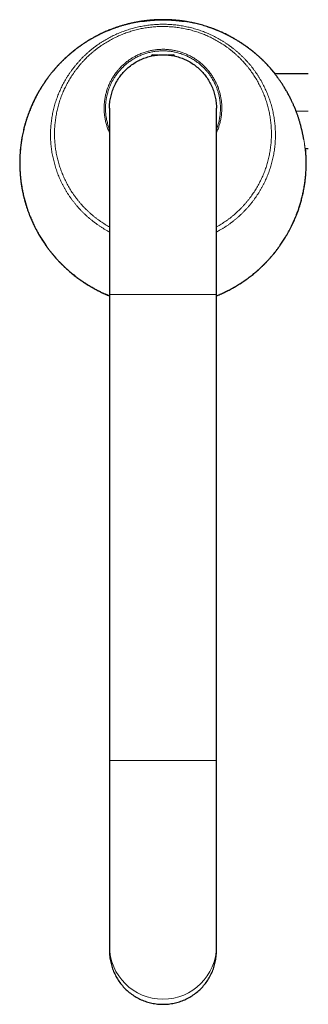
# Model space of a CAD drawing. Header units: millimetres. Extents: x 8 to 913, y 12 to 937.
# Tile 1 of 70: x 396 to 458, y 219 to 430. Entities that reach past the tile are written whole.
import ezdxf

# ---------------------------------------------------------------- set-up
doc = ezdxf.new("R2010")
doc.units = ezdxf.units.MM

msp = doc.modelspace()

# ---------------------------------------------------------------- linework, layer by layer
at = {"color": 7, "linetype": 'Continuous', "lineweight": 30}
for p, q in [((422.44, 429.89), (422.53, 429.89)), ((430.3, 429.89), (430.34, 429.89)), ((424.14, 422.59), (425.39, 422.59)), ((427.4, 422.59), (428.64, 422.59)), ((457.58, 418.55), (450.39, 418.55)), ((414.92, 411.16), (414.92, 371.16)), ((437.87, 371.16), (437.87, 411.16)), ((456.89, 402.51), (457.58, 402.51)), ((414.92, 371.16), (414.92, 271.16)), ((437.87, 271.16), (437.87, 371.16)), ((414.92, 271.16), (414.92, 231.31)), ((437.87, 231.31), (437.87, 271.16)), ((414.92, 231.31), (414.92, 230.22)), ((437.87, 230.22), (437.87, 231.31))]:
    msp.add_line(p, q, dxfattribs=at)
at = {"color": 252, "linetype": 'Continuous', "lineweight": 0}
for p, q in [((457.58, 410.53), (454.95, 410.53)), ((414.92, 371.16), (437.87, 371.16)), ((414.92, 271.16), (437.87, 271.16))]:
    msp.add_line(p, q, dxfattribs=at)
at = {"color": 252, "linetype": 'Continuous', "lineweight": 0, "flags": 128}
for points in [[(423.1, 429.96), (423.07, 429.96), (423.04, 429.96)], [(429.74, 429.96), (429.76, 429.96), (429.8, 429.96)]]:
    msp.add_lwpolyline(points, dxfattribs=at)
at = {"color": 7, "linetype": 'Continuous', "lineweight": 30, "flags": 128}
for points in [[(414.92, 411.16), (414.92, 411.46), (414.93, 411.76), (414.95, 412.06), (414.98, 412.36), (415.02, 412.65), (415.06, 412.95), (415.11, 413.25), (415.17, 413.54), (415.24, 413.84), (415.31, 414.13), (415.39, 414.42), (415.48, 414.7), (415.58, 414.99), (415.68, 415.27), (415.79, 415.55), (415.91, 415.82), (416.04, 416.1), (416.17, 416.37), (416.31, 416.63), (416.46, 416.89), (416.61, 417.15), (416.77, 417.41), (416.94, 417.66), (417.11, 417.9), (417.29, 418.14), (417.48, 418.38), (417.67, 418.61), (417.87, 418.84), (418.07, 419.06), (418.28, 419.27), (418.5, 419.48), (418.72, 419.68), (418.94, 419.88), (419.17, 420.07), (419.41, 420.26), (419.65, 420.44), (419.89, 420.61), (420.14, 420.78), (420.4, 420.94), (420.66, 421.09), (420.92, 421.24), (421.18, 421.38), (421.45, 421.51), (421.73, 421.64), (422, 421.76), (422.28, 421.87), (422.56, 421.97), (422.85, 422.07), (423.13, 422.16), (423.42, 422.24), (423.72, 422.31), (424.01, 422.38), (424.3, 422.44), (424.6, 422.49), (424.9, 422.53), (425.19, 422.57), (425.49, 422.6), (425.79, 422.62), (426.09, 422.63), (426.39, 422.63), (426.69, 422.63), (426.99, 422.62), (427.29, 422.6), (427.59, 422.57), (427.89, 422.53), (428.19, 422.49), (428.49, 422.44), (428.78, 422.38), (429.07, 422.31), (429.36, 422.24), (429.65, 422.16), (429.94, 422.07), (430.22, 421.97), (430.51, 421.87), (430.79, 421.76), (431.06, 421.64), (431.33, 421.51), (431.6, 421.38), (431.87, 421.24), (432.13, 421.09), (432.39, 420.94), (432.64, 420.78), (432.89, 420.61), (433.14, 420.44), (433.38, 420.26), (433.62, 420.07), (433.85, 419.88), (434.07, 419.68), (434.29, 419.48), (434.51, 419.27), (434.72, 419.06), (434.92, 418.84), (435.12, 418.61), (435.31, 418.38), (435.5, 418.14), (435.68, 417.9), (435.85, 417.66), (436.02, 417.41), (436.18, 417.15), (436.33, 416.89), (436.48, 416.63), (436.62, 416.37), (436.75, 416.1), (436.88, 415.82), (437, 415.55), (437.11, 415.27), (437.21, 414.99), (437.31, 414.7), (437.4, 414.42), (437.48, 414.13), (437.55, 413.84), (437.62, 413.54), (437.68, 413.25), (437.73, 412.95), (437.77, 412.65), (437.81, 412.36), (437.83, 412.06), (437.85, 411.76), (437.87, 411.46), (437.87, 411.16), (437.87, 411.16)], [(414.92, 230.22), (414.92, 229.92), (414.93, 229.62), (414.95, 229.32), (414.98, 229.02), (415.02, 228.72), (415.06, 228.43), (415.11, 228.13), (415.17, 227.84), (415.24, 227.55), (415.31, 227.26), (415.39, 226.97), (415.48, 226.68), (415.58, 226.4), (415.68, 226.12), (415.79, 225.84), (415.91, 225.57), (416.04, 225.3), (416.17, 225.03), (416.31, 224.76), (416.46, 224.5), (416.61, 224.24), (416.77, 223.99), (416.94, 223.74), (417.11, 223.5), (417.29, 223.26), (417.48, 223.02), (417.67, 222.79), (417.87, 222.57), (418.07, 222.35), (418.28, 222.13), (418.5, 221.92), (418.72, 221.72), (418.94, 221.52), (419.17, 221.33), (419.41, 221.15), (419.65, 220.97), (419.89, 220.8), (420.14, 220.63), (420.4, 220.47), (420.66, 220.32), (420.92, 220.17), (421.18, 220.03), (421.45, 219.9), (421.73, 219.77), (422, 219.66), (422.28, 219.54), (422.56, 219.44), (422.85, 219.35), (423.13, 219.26), (423.42, 219.18), (423.72, 219.1), (424.01, 219.04), (424.3, 218.98), (424.6, 218.93), (424.9, 218.88), (425.19, 218.85), (425.49, 218.82), (425.79, 218.8), (426.09, 218.79), (426.39, 218.79), (426.69, 218.79), (426.99, 218.8), (427.29, 218.82), (427.59, 218.85), (427.89, 218.88), (428.19, 218.93), (428.49, 218.98), (428.78, 219.04), (429.07, 219.1), (429.36, 219.18), (429.65, 219.26), (429.94, 219.35), (430.22, 219.44), (430.51, 219.54), (430.79, 219.66), (431.06, 219.77), (431.33, 219.9), (431.6, 220.03), (431.87, 220.17), (432.13, 220.32), (432.39, 220.47), (432.64, 220.63), (432.89, 220.8), (433.14, 220.97), (433.38, 221.15), (433.62, 221.33), (433.85, 221.52), (434.07, 221.72), (434.29, 221.92), (434.51, 222.13), (434.72, 222.35), (434.92, 222.57), (435.12, 222.79), (435.31, 223.02), (435.5, 223.26), (435.68, 223.5), (435.85, 223.74), (436.02, 223.99), (436.18, 224.24), (436.33, 224.5), (436.48, 224.76), (436.62, 225.03), (436.75, 225.3), (436.88, 225.57), (437, 225.84), (437.11, 226.12), (437.21, 226.4), (437.31, 226.68), (437.4, 226.97), (437.48, 227.26), (437.55, 227.55), (437.62, 227.84), (437.68, 228.13), (437.73, 228.43), (437.77, 228.72), (437.81, 229.02), (437.83, 229.32), (437.85, 229.62), (437.87, 229.92), (437.87, 230.22), (437.87, 230.22)]]:
    msp.add_lwpolyline(points, dxfattribs=at)
at = {"color": 7, "linetype": 'Continuous', "lineweight": 30}
for centre, radius, start, end in [((422.44, 429.84), 0.05, 90, 137.227), ((430.34, 429.84), 0.05, 56.1962, 90), ((424.14, 422.34), 0.25, 90, 175.7496), ((428.64, 422.34), 0.25, 4.2504, 90)]:
    msp.add_arc(centre, radius, start, end, dxfattribs=at)
at = {"color": 252, "linetype": 'Continuous', "lineweight": 0}
msp.add_arc((426.39, 231.35), 11.48, 180.1758, 359.8242, dxfattribs=at)
at = {"color": 7, "linetype": 'Continuous', "lineweight": 30}
for points, knots in [([(450.46, 418.55), (450.34, 418.7), (450.07, 419.04), (449.63, 419.55), (449.19, 420.04), (448.8, 420.47), (448.44, 420.84), (448.08, 421.2), (447.67, 421.6), (447.21, 422.03), (446.7, 422.49), (446.18, 422.94), (445.65, 423.38), (445.11, 423.8), (444.55, 424.22), (443.99, 424.62), (443.42, 425.01), (442.84, 425.38), (442.26, 425.75), (441.66, 426.1), (441.09, 426.42), (440.55, 426.71), (440.04, 426.97), (439.52, 427.22), (439, 427.46), (438.47, 427.69), (437.94, 427.91), (437.41, 428.12), (436.87, 428.32), (436.32, 428.52), (435.77, 428.7), (435.22, 428.87), (434.66, 429.03), (434.1, 429.18), (433.53, 429.32), (432.97, 429.45), (432.39, 429.57), (431.82, 429.68), (431.26, 429.78), (430.71, 429.86), (430.17, 429.93), (429.64, 429.99), (429.1, 430.04), (428.56, 430.09), (428.02, 430.12), (427.49, 430.14), (426.96, 430.16), (426.43, 430.16), (425.89, 430.16), (425.36, 430.14), (424.84, 430.12), (424.32, 430.09), (423.8, 430.05), (423.29, 430), (422.77, 429.94), (422.26, 429.88), (421.79, 429.81), (421.37, 429.74), (420.99, 429.68), (420.61, 429.61), (420.13, 429.51), (419.54, 429.39), (418.85, 429.22), (418.16, 429.04), (417.47, 428.84), (416.79, 428.63), (416.12, 428.4), (415.45, 428.15), (414.84, 427.91), (414.31, 427.69), (413.84, 427.49), (413.38, 427.27), (412.92, 427.05), (412.46, 426.83), (411.93, 426.55), (411.34, 426.23), (410.69, 425.86), (410.05, 425.46), (409.43, 425.06), (408.82, 424.64), (408.22, 424.22), (407.64, 423.78), (407.07, 423.33), (406.51, 422.86), (406.01, 422.43), (405.58, 422.04), (405.21, 421.69), (404.84, 421.33), (404.43, 420.93), (404, 420.47), (403.53, 419.97), (403.08, 419.45), (402.64, 418.92), (402.2, 418.39), (401.78, 417.84), (401.38, 417.28), (400.98, 416.71), (400.6, 416.14), (400.23, 415.55), (399.87, 414.96), (399.54, 414.39), (399.25, 413.86), (398.99, 413.35), (398.73, 412.84), (398.48, 412.32), (398.25, 411.8), (398.02, 411.27), (397.8, 410.73), (397.59, 410.2), (397.4, 409.65), (397.21, 409.11), (397.03, 408.56), (396.86, 408), (396.71, 407.44), (396.56, 406.88), (396.42, 406.31), (396.3, 405.74), (396.18, 405.17), (396.08, 404.62), (396, 404.09), (395.92, 403.58), (395.86, 403.07), (395.79, 402.51), (395.74, 401.88), (395.69, 401.2), (395.66, 400.51), (395.64, 399.82), (395.64, 399.13), (395.65, 398.44), (395.68, 397.75), (395.73, 397.06), (395.79, 396.38), (395.87, 395.69), (395.96, 395), (396.06, 394.38), (396.16, 393.81), (396.25, 393.3), (396.36, 392.8), (396.49, 392.24), (396.64, 391.62), (396.82, 390.96), (397.02, 390.3), (397.23, 389.64), (397.46, 388.98), (397.7, 388.33), (397.96, 387.69), (398.23, 387.05), (398.51, 386.42), (398.81, 385.79), (399.13, 385.17), (399.43, 384.61), (399.71, 384.11), (399.97, 383.67), (400.23, 383.24), (400.51, 382.8), (400.79, 382.38), (401.12, 381.89), (401.51, 381.34), (401.95, 380.74), (402.42, 380.15), (402.89, 379.58), (403.37, 379.02), (403.86, 378.48), (404.37, 377.95), (404.88, 377.44), (405.41, 376.93), (405.89, 376.5), (406.33, 376.11), (406.72, 375.78), (407.12, 375.46), (407.56, 375.1), (408.06, 374.72), (408.62, 374.32), (409.18, 373.93), (409.75, 373.55), (410.34, 373.19), (410.93, 372.83), (411.52, 372.49), (412.13, 372.17), (412.74, 371.85), (413.36, 371.55), (413.99, 371.27), (414.51, 371.04), (414.82, 370.92), (414.92, 370.88)], [0, 0, 0, 0, 0.005104, 0.011532, 0.017964, 0.02253, 0.027096, 0.031666, 0.036237, 0.04234, 0.048444, 0.054547, 0.060678, 0.066809, 0.07294, 0.079074, 0.085209, 0.091343, 0.097505, 0.103667, 0.109829, 0.11492, 0.120011, 0.125102, 0.130209, 0.135316, 0.140423, 0.145556, 0.15069, 0.155823, 0.160973, 0.166123, 0.171273, 0.17645, 0.181627, 0.186804, 0.191999, 0.197193, 0.202387, 0.207192, 0.211998, 0.216802, 0.221621, 0.22644, 0.231258, 0.235973, 0.240689, 0.245404, 0.250131, 0.254859, 0.259587, 0.264181, 0.268775, 0.27337, 0.277975, 0.282581, 0.287186, 0.290599, 0.294012, 0.297427, 0.300842, 0.307157, 0.313476, 0.319806, 0.326137, 0.332481, 0.338825, 0.345181, 0.351541, 0.356079, 0.360616, 0.365154, 0.369703, 0.374252, 0.3788, 0.385473, 0.392145, 0.398833, 0.405521, 0.412016, 0.41851, 0.42502, 0.431529, 0.437957, 0.44439, 0.448957, 0.453525, 0.458097, 0.46267, 0.468776, 0.474882, 0.480988, 0.487121, 0.493255, 0.499388, 0.505525, 0.511663, 0.517799, 0.523964, 0.530129, 0.536294, 0.54138, 0.546466, 0.551552, 0.556654, 0.561756, 0.566858, 0.571986, 0.577114, 0.582243, 0.587387, 0.592532, 0.597677, 0.602849, 0.608021, 0.613193, 0.618382, 0.623571, 0.62876, 0.633323, 0.637885, 0.642453, 0.647021, 0.653121, 0.659222, 0.665322, 0.67145, 0.677578, 0.683706, 0.689838, 0.695971, 0.702103, 0.708262, 0.714422, 0.720581, 0.725169, 0.729756, 0.734348, 0.738941, 0.745073, 0.751207, 0.75734, 0.763501, 0.769662, 0.775823, 0.781989, 0.788156, 0.794322, 0.800517, 0.806712, 0.812907, 0.817438, 0.82197, 0.8265, 0.831043, 0.835585, 0.840128, 0.84679, 0.853452, 0.86013, 0.866808, 0.873292, 0.879776, 0.886274, 0.892773, 0.899191, 0.905612, 0.910165, 0.914719, 0.919277, 0.923836, 0.929923, 0.93601, 0.942097, 0.94821, 0.954325, 0.960438, 0.966556, 0.972674, 0.978791, 0.984936, 0.991082, 0.997227, 1, 1, 1, 1]), ([(450.45, 418.55), (450.36, 418.66), (450.12, 418.96), (449.73, 419.43), (449.26, 419.96), (448.79, 420.47), (448.3, 420.98), (447.79, 421.48), (447.28, 421.97), (446.76, 422.44), (446.23, 422.9), (445.68, 423.35), (445.13, 423.78), (444.58, 424.2), (444.01, 424.6), (443.44, 424.99), (442.86, 425.37), (442.28, 425.73), (441.7, 426.07), (441.12, 426.4), (440.54, 426.71), (439.96, 427), (439.37, 427.29), (438.77, 427.56), (438.18, 427.81), (437.58, 428.05), (436.99, 428.28), (436.4, 428.49), (435.81, 428.69), (435.22, 428.87), (434.63, 429.04), (434.04, 429.2), (433.46, 429.34), (432.88, 429.47), (432.31, 429.59), (431.72, 429.7), (431.13, 429.8), (430.55, 429.88), (429.98, 429.95), (429.43, 430.01), (428.87, 430.06), (428.29, 430.1), (427.72, 430.13), (427.13, 430.15), (426.53, 430.16), (425.94, 430.16), (425.35, 430.14), (424.76, 430.12), (424.17, 430.08), (423.56, 430.03), (422.96, 429.96), (422.31, 429.89), (421.62, 429.79), (420.89, 429.66), (420.16, 429.52), (419.46, 429.37), (418.79, 429.2), (418.14, 429.03), (417.49, 428.84), (416.84, 428.64), (416.2, 428.42), (415.55, 428.19), (414.92, 427.94), (414.29, 427.68), (413.65, 427.4), (413.02, 427.11), (412.4, 426.8), (411.79, 426.47), (411.18, 426.14), (410.58, 425.79), (410, 425.43), (409.42, 425.05), (408.85, 424.66), (408.28, 424.26), (407.72, 423.84), (407.17, 423.4), (406.62, 422.95), (406.09, 422.5), (405.57, 422.03), (405.06, 421.55), (404.56, 421.06), (404.07, 420.55), (403.59, 420.03), (403.12, 419.49), (402.65, 418.94), (402.2, 418.38), (401.77, 417.81), (401.34, 417.23), (400.94, 416.64), (400.54, 416.04), (400.16, 415.43), (399.78, 414.8), (399.42, 414.16), (399.07, 413.51), (398.74, 412.84), (398.44, 412.22), (398.19, 411.64), (397.96, 411.11), (397.75, 410.58), (397.55, 410.06), (397.36, 409.53), (397.18, 408.99), (397, 408.45), (396.84, 407.91), (396.7, 407.38), (396.56, 406.85), (396.43, 406.3), (396.3, 405.72), (396.18, 405.13), (396.07, 404.54), (395.98, 403.96), (395.9, 403.38), (395.83, 402.81), (395.78, 402.26), (395.73, 401.71), (395.7, 401.18), (395.67, 400.66), (395.66, 400.16), (395.65, 399.67), (395.65, 399.2), (395.65, 398.75), (395.67, 398.32), (395.69, 397.89), (395.71, 397.48), (395.74, 397.09), (395.77, 396.73), (395.8, 396.4), (395.83, 396.11), (395.86, 395.81), (395.9, 395.5), (395.94, 395.18), (395.99, 394.83), (396.05, 394.43), (396.13, 393.98), (396.21, 393.52), (396.31, 393.05), (396.41, 392.58), (396.53, 392.09), (396.65, 391.6), (396.79, 391.1), (396.93, 390.61), (397.08, 390.12), (397.24, 389.62), (397.42, 389.11), (397.6, 388.6), (397.8, 388.09), (398, 387.59), (398.21, 387.09), (398.43, 386.6), (398.67, 386.1), (398.93, 385.57), (399.22, 385.01), (399.54, 384.41), (399.88, 383.83), (400.22, 383.27), (400.57, 382.71), (400.93, 382.17), (401.29, 381.65), (401.66, 381.13), (402.04, 380.63), (402.43, 380.15), (402.81, 379.67), (403.16, 379.27), (403.47, 378.92), (403.73, 378.63), (404, 378.35), (404.26, 378.07), (404.53, 377.79), (404.81, 377.52), (405.1, 377.24), (405.4, 376.95), (405.72, 376.65), (406.06, 376.35), (406.42, 376.04), (406.78, 375.73), (407.16, 375.43), (407.54, 375.12), (407.94, 374.82), (408.36, 374.51), (408.77, 374.22), (409.16, 373.95), (409.54, 373.7), (409.93, 373.45), (410.33, 373.19), (410.75, 372.95), (411.17, 372.7), (411.6, 372.46), (412.04, 372.22), (412.5, 371.98), (412.98, 371.74), (413.47, 371.51), (413.98, 371.28), (414.46, 371.07), (414.78, 370.94), (414.92, 370.88)], [0, 0, 0, 0, 0.0038367, 0.0100643, 0.0162722, 0.022461, 0.0287572, 0.035035, 0.041295, 0.0475379, 0.0537643, 0.0599747, 0.0661699, 0.0723368, 0.0784896, 0.0846289, 0.0907549, 0.0968428, 0.1027686, 0.1086417, 0.1144627, 0.120232, 0.1260662, 0.1318474, 0.1375761, 0.1432526, 0.1488774, 0.1544509, 0.1599733, 0.1654333, 0.1708433, 0.1762035, 0.1815145, 0.1867764, 0.1919434, 0.1971834, 0.2024984, 0.2078894, 0.2127681, 0.2177094, 0.2227144, 0.2277841, 0.2329197, 0.2381224, 0.2433936, 0.2487347, 0.2538763, 0.2590838, 0.2643585, 0.2697019, 0.2751157, 0.2805958, 0.2870922, 0.2936213, 0.3001838, 0.3067806, 0.3127004, 0.318649, 0.324627, 0.3306353, 0.3366691, 0.3427053, 0.3487421, 0.3547803, 0.3609308, 0.3670848, 0.3732432, 0.3794069, 0.3855769, 0.3916436, 0.3977179, 0.4038006, 0.4098925, 0.4161052, 0.4223288, 0.428564, 0.4348116, 0.4410721, 0.4472342, 0.45341, 0.4596002, 0.4658054, 0.4721393, 0.47849, 0.4848581, 0.4912441, 0.4976488, 0.5039577, 0.5102859, 0.5166339, 0.5230023, 0.5295083, 0.5360369, 0.542589, 0.5491653, 0.5557668, 0.5609302, 0.5660266, 0.5710563, 0.5760198, 0.5809174, 0.5860404, 0.5910902, 0.5960674, 0.6009722, 0.6058052, 0.6105668, 0.6160875, 0.6215101, 0.6268354, 0.6320639, 0.6372887, 0.6424144, 0.6474417, 0.6523712, 0.6572036, 0.6618558, 0.6664156, 0.6708837, 0.6752608, 0.6793368, 0.6833321, 0.6872473, 0.6910835, 0.6948413, 0.698522, 0.7013605, 0.7041858, 0.7070587, 0.7099809, 0.7129448, 0.7159496, 0.7200394, 0.7242058, 0.7284502, 0.7327744, 0.7371796, 0.7416673, 0.7462388, 0.7508954, 0.7554004, 0.7599844, 0.7646483, 0.769393, 0.7742195, 0.7791288, 0.7838341, 0.7886144, 0.7934668, 0.7983096, 0.8031097, 0.8091714, 0.8151661, 0.821095, 0.8269593, 0.8327601, 0.8384983, 0.8441748, 0.8497783, 0.8553219, 0.8608065, 0.8662326, 0.8716009, 0.8750848, 0.8785443, 0.8819796, 0.8853908, 0.8887779, 0.8921987, 0.8957655, 0.8994814, 0.9033463, 0.9073604, 0.9115236, 0.9158361, 0.920039, 0.924375, 0.9288441, 0.9334467, 0.938183, 0.9421172, 0.9461396, 0.9502502, 0.9544494, 0.9587374, 0.9630356, 0.96742, 0.971891, 0.9764491, 0.9811902, 0.9860229, 0.9909476, 0.9959649, 1, 1, 1, 1]), ([(423.13, 429.96), (423.07, 429.95), (422.95, 429.94), (422.79, 429.92), (422.63, 429.9), (422.49, 429.88), (422.36, 429.87), (422.24, 429.85), (422.14, 429.84), (422.04, 429.82), (421.96, 429.81), (421.89, 429.8), (421.84, 429.79), (421.81, 429.79), (421.8, 429.79)], [0, 0, 0, 0, 0.085574, 0.171289, 0.257004, 0.342579, 0.425122, 0.507727, 0.590272, 0.67511, 0.760013, 0.844854, 0.92999, 1, 1, 1, 1]), ([(421.83, 429.8), (421.83, 429.8), (421.84, 429.8), (421.89, 429.81), (421.96, 429.82), (422.05, 429.83), (422.15, 429.84), (422.26, 429.86), (422.35, 429.87), (422.41, 429.88), (422.42, 429.88)], [0, 0, 0, 0, 0.013454, 0.170868, 0.333142, 0.495558, 0.657827, 0.812807, 0.967917, 1, 1, 1, 1]), ([(422.47, 429.89), (422.49, 429.89), (422.56, 429.9), (422.69, 429.92), (422.85, 429.94), (422.98, 429.95), (423.04, 429.96)], [0, 0, 0, 0, 0.119871, 0.413158, 0.706714, 1, 1, 1, 1]), ([(423.04, 429.96), (423.08, 429.96), (423.17, 429.97), (423.3, 429.99), (423.44, 430), (423.59, 430.01), (423.74, 430.03), (423.9, 430.04), (424.06, 430.05), (424.22, 430.07), (424.4, 430.08), (424.57, 430.09), (424.75, 430.1), (424.94, 430.11), (425.13, 430.12), (425.32, 430.13), (425.52, 430.13), (425.72, 430.14), (425.91, 430.14), (426.1, 430.14), (426.3, 430.15), (426.49, 430.15), (426.69, 430.14), (426.89, 430.14), (427.09, 430.14), (427.28, 430.13), (427.47, 430.13), (427.66, 430.12), (427.84, 430.11), (428.02, 430.1), (428.2, 430.09), (428.38, 430.08), (428.56, 430.07), (428.73, 430.06), (428.88, 430.05), (429.02, 430.03), (429.16, 430.02), (429.29, 430.01), (429.43, 430), (429.55, 429.98), (429.68, 429.97), (429.76, 429.96), (429.8, 429.96)], [0, 0, 0, 0, 0.02412, 0.048277, 0.072545, 0.096851, 0.12158, 0.146349, 0.171236, 0.196163, 0.221883, 0.247647, 0.273544, 0.299487, 0.325943, 0.352448, 0.379098, 0.405796, 0.431315, 0.456877, 0.482569, 0.508305, 0.534545, 0.560831, 0.587259, 0.613735, 0.639056, 0.664418, 0.689907, 0.715439, 0.741461, 0.767528, 0.793734, 0.819986, 0.842179, 0.864401, 0.886708, 0.909044, 0.931706, 0.954399, 0.977184, 1, 1, 1, 1]), ([(429.71, 429.96), (429.66, 429.96), (429.56, 429.97), (429.42, 429.99), (429.26, 430), (429.11, 430.01), (428.95, 430.03), (428.78, 430.04), (428.61, 430.05), (428.43, 430.07), (428.24, 430.08), (428.06, 430.09), (427.88, 430.1), (427.69, 430.11), (427.5, 430.11), (427.31, 430.12), (427.11, 430.12), (426.92, 430.13), (426.72, 430.13), (426.52, 430.13), (426.32, 430.13), (426.13, 430.13), (425.94, 430.13), (425.75, 430.12), (425.55, 430.12), (425.36, 430.11), (425.16, 430.11), (424.98, 430.1), (424.79, 430.09), (424.61, 430.08), (424.44, 430.07), (424.26, 430.06), (424.09, 430.04), (423.92, 430.03), (423.76, 430.02), (423.61, 430), (423.47, 429.99), (423.36, 429.98), (423.24, 429.97), (423.17, 429.96), (423.13, 429.96)], [0, 0, 0, 0, 0.0271156, 0.0542797, 0.0808893, 0.1075444, 0.1343376, 0.161177, 0.1885469, 0.215966, 0.2435346, 0.2711535, 0.2977799, 0.3244516, 0.3512609, 0.3781164, 0.4055025, 0.4329379, 0.4605234, 0.4881594, 0.5145314, 0.5409474, 0.5674974, 0.5940923, 0.6212026, 0.6483609, 0.6756645, 0.703017, 0.7292784, 0.7555833, 0.7820201, 0.8085012, 0.8354901, 0.8625263, 0.889706, 0.9169341, 0.9376465, 0.9583804, 0.9791793, 1, 1, 1, 1]), ([(430.98, 429.8), (430.97, 429.8), (430.95, 429.8), (430.89, 429.81), (430.81, 429.82), (430.72, 429.83), (430.61, 429.85), (430.49, 429.86), (430.37, 429.88), (430.22, 429.9), (430.06, 429.92), (429.89, 429.94), (429.77, 429.95), (429.71, 429.96)], [0, 0, 0, 0, 0.079327, 0.170394, 0.264266, 0.35822, 0.452089, 0.541934, 0.631853, 0.721695, 0.814435, 0.90726, 1, 1, 1, 1]), ([(429.8, 429.96), (429.85, 429.95), (429.95, 429.94), (430.09, 429.92), (430.22, 429.91), (430.35, 429.89), (430.47, 429.87), (430.58, 429.86), (430.68, 429.84), (430.77, 429.83), (430.85, 429.82), (430.91, 429.81), (430.95, 429.8), (430.97, 429.8), (430.97, 429.8)], [0, 0, 0, 0, 0.08383, 0.167764, 0.251699, 0.335529, 0.42826, 0.52106, 0.613792, 0.709105, 0.804492, 0.899807, 0.995449, 1, 1, 1, 1]), ([(431.02, 429.79), (431.02, 429.79), (431.02, 429.79), (431.01, 429.79), (431.01, 429.79), (431, 429.79), (430.99, 429.8), (430.98, 429.8)], [0, 0, 0, 0, 0.092519, 0.268391, 0.484509, 0.734405, 1, 1, 1, 1]), ([(454.89, 410.71), (454.84, 410.83), (454.74, 411.08), (454.59, 411.44), (454.45, 411.77), (454.31, 412.07), (454.19, 412.34), (454.07, 412.6), (453.93, 412.9), (453.77, 413.23), (453.59, 413.58), (453.4, 413.94), (453.21, 414.29), (453.02, 414.64), (452.82, 414.98), (452.62, 415.32), (452.42, 415.65), (452.22, 415.97), (452.02, 416.29), (451.82, 416.59), (451.63, 416.87), (451.45, 417.14), (451.28, 417.37), (451.13, 417.58), (451, 417.76), (450.87, 417.93), (450.74, 418.1), (450.61, 418.27), (450.49, 418.43), (450.37, 418.59), (450.25, 418.73), (450.14, 418.87), (450.04, 418.99), (449.94, 419.11), (449.85, 419.22), (449.77, 419.32), (449.69, 419.41), (449.63, 419.49), (449.6, 419.52), (449.59, 419.53)], [0, 0, 0, 0, 0.029429, 0.05887, 0.0883, 0.11057, 0.132839, 0.154709, 0.176578, 0.207636, 0.238706, 0.269765, 0.301816, 0.333889, 0.365963, 0.398014, 0.430812, 0.463635, 0.496457, 0.529254, 0.560259, 0.591276, 0.622281, 0.645747, 0.669213, 0.692272, 0.71533, 0.740044, 0.764773, 0.7895, 0.814212, 0.83837, 0.862546, 0.886719, 0.910875, 0.93567, 0.960489, 0.985305, 1, 1, 1, 1]), ([(449.6, 419.54), (449.61, 419.52), (449.65, 419.48), (449.71, 419.42), (449.78, 419.34), (449.85, 419.25), (449.94, 419.15), (450.04, 419.03), (450.16, 418.88), (450.29, 418.72), (450.38, 418.61), (450.43, 418.55)], [0, 0, 0, 0, 0.093851, 0.189974, 0.286161, 0.382356, 0.478487, 0.608836, 0.739311, 0.869802, 1, 1, 1, 1]), ([(456.62, 404.43), (456.61, 404.46), (456.59, 404.58), (456.56, 404.79), (456.51, 405.06), (456.45, 405.33), (456.4, 405.6), (456.34, 405.87), (456.28, 406.14), (456.22, 406.42), (456.15, 406.69), (456.08, 406.99), (456, 407.3), (455.91, 407.62), (455.82, 407.93), (455.74, 408.23), (455.65, 408.54), (455.55, 408.84), (455.45, 409.13), (455.35, 409.43), (455.26, 409.71), (455.16, 409.97), (455.07, 410.22), (454.98, 410.46), (454.92, 410.63), (454.89, 410.71)], [0, 0, 0, 0, 0.01616, 0.067755, 0.11935, 0.165071, 0.210822, 0.256575, 0.302297, 0.346511, 0.390739, 0.434953, 0.486478, 0.538004, 0.583595, 0.629215, 0.674834, 0.720426, 0.764446, 0.808477, 0.852497, 0.889316, 0.926192, 0.963068, 1, 1, 1, 1]), ([(437.87, 370.88), (437.91, 370.89), (438.11, 370.97), (438.46, 371.12), (438.93, 371.32), (439.37, 371.53), (439.84, 371.75), (440.32, 371.99), (440.81, 372.24), (441.29, 372.5), (441.75, 372.76), (442.19, 373.03), (442.62, 373.29), (443.02, 373.54), (443.41, 373.79), (443.78, 374.04), (444.14, 374.29), (444.52, 374.57), (444.91, 374.86), (445.32, 375.18), (445.71, 375.49), (446.09, 375.8), (446.45, 376.1), (446.79, 376.4), (447.11, 376.69), (447.4, 376.96), (447.68, 377.23), (447.94, 377.48), (448.2, 377.73), (448.43, 377.98), (448.66, 378.21), (448.87, 378.43), (449.06, 378.64), (449.26, 378.86), (449.45, 379.07), (449.71, 379.38), (450.05, 379.78), (450.46, 380.28), (450.86, 380.8), (451.26, 381.33), (451.65, 381.87), (452.03, 382.44), (452.4, 383.01), (452.76, 383.6), (453.11, 384.19), (453.45, 384.8), (453.77, 385.4), (454.06, 385.99), (454.33, 386.56), (454.59, 387.14), (454.84, 387.73), (455.05, 388.26), (455.23, 388.73), (455.38, 389.13), (455.52, 389.53), (455.65, 389.94), (455.78, 390.35), (455.91, 390.78), (456.04, 391.22), (456.16, 391.68), (456.28, 392.15), (456.39, 392.62), (456.49, 393.09), (456.59, 393.57), (456.67, 394.04), (456.75, 394.49), (456.82, 394.94), (456.88, 395.39), (456.94, 395.84), (456.99, 396.3), (457.03, 396.77), (457.07, 397.26), (457.1, 397.77), (457.12, 398.28), (457.13, 398.8), (457.14, 399.32), (457.14, 399.84), (457.12, 400.32), (457.11, 400.76), (457.08, 401.17), (457.06, 401.56), (457.03, 401.95), (457, 402.27), (456.98, 402.46), (456.97, 402.51)], [0, 0, 0, 0, 0.003333, 0.015837, 0.02813, 0.040212, 0.052086, 0.065924, 0.079473, 0.092738, 0.10572, 0.118422, 0.130847, 0.142308, 0.153526, 0.164501, 0.175235, 0.185729, 0.198767, 0.211418, 0.223684, 0.235567, 0.247067, 0.258186, 0.268926, 0.278587, 0.287921, 0.296927, 0.305606, 0.313959, 0.321987, 0.329258, 0.33628, 0.343285, 0.350309, 0.357352, 0.373143, 0.38903, 0.405016, 0.4211, 0.437617, 0.45424, 0.47097, 0.487811, 0.504762, 0.521827, 0.539006, 0.55441, 0.569909, 0.585504, 0.601197, 0.61699, 0.627385, 0.637829, 0.648331, 0.658896, 0.669534, 0.680252, 0.692045, 0.703951, 0.715979, 0.72814, 0.740442, 0.752894, 0.765502, 0.777206, 0.789054, 0.801054, 0.813209, 0.825526, 0.83801, 0.851824, 0.865849, 0.880089, 0.89455, 0.909237, 0.924156, 0.939307, 0.951093, 0.962577, 0.973764, 0.984657, 0.995261, 1, 1, 1, 1]), ([(437.87, 370.87), (437.88, 370.88), (438.12, 370.97), (438.58, 371.16), (439.24, 371.46), (439.9, 371.77), (440.55, 372.1), (441.19, 372.44), (441.83, 372.8), (442.46, 373.18), (443.08, 373.57), (443.69, 373.97), (444.23, 374.35), (444.7, 374.7), (445.12, 375.01), (445.52, 375.33), (445.97, 375.69), (446.45, 376.1), (446.97, 376.56), (447.48, 377.02), (447.98, 377.5), (448.46, 378), (448.94, 378.5), (449.41, 379.01), (449.86, 379.54), (450.3, 380.07), (450.73, 380.62), (451.15, 381.18), (451.52, 381.69), (451.85, 382.16), (452.13, 382.59), (452.41, 383.02), (452.71, 383.51), (453.03, 384.05), (453.37, 384.65), (453.69, 385.25), (454, 385.87), (454.3, 386.49), (454.58, 387.12), (454.85, 387.75), (455.11, 388.39), (455.35, 389.04), (455.58, 389.69), (455.79, 390.35), (455.97, 390.98), (456.13, 391.56), (456.27, 392.12), (456.4, 392.67), (456.52, 393.23), (456.63, 393.79), (456.73, 394.35), (456.82, 394.92), (456.9, 395.49), (456.97, 396.06), (457.03, 396.64), (457.07, 397.22), (457.11, 397.8), (457.13, 398.38), (457.15, 398.97), (457.15, 399.55), (457.14, 400.14), (457.12, 400.73), (457.09, 401.29), (457.05, 401.83), (457.02, 402.23), (456.99, 402.45), (456.99, 402.51)], [0, 0, 0, 0, 0.000958, 0.019268, 0.037578, 0.055929, 0.074281, 0.0927, 0.111118, 0.129579, 0.14804, 0.166551, 0.185073, 0.198084, 0.211096, 0.224123, 0.237149, 0.254545, 0.271942, 0.289338, 0.306812, 0.324288, 0.341763, 0.359249, 0.376737, 0.394223, 0.411789, 0.429357, 0.446923, 0.45986, 0.472798, 0.48575, 0.498702, 0.515997, 0.533294, 0.550588, 0.56796, 0.585335, 0.602707, 0.620091, 0.637477, 0.65486, 0.672324, 0.689789, 0.707253, 0.721591, 0.73593, 0.750268, 0.764651, 0.779035, 0.793418, 0.807972, 0.822526, 0.83708, 0.85168, 0.866282, 0.880883, 0.895657, 0.910433, 0.925208, 0.940031, 0.954855, 0.969678, 0.982632, 0.995586, 1, 1, 1, 1])]:
    msp.add_open_spline(points, degree=3, knots=knots, dxfattribs=at)
at = {"color": 252, "linetype": 'Continuous', "lineweight": 0}
for points, knots in [([(421.8, 429.79), (421.8, 429.79), (421.78, 429.79), (421.77, 429.78), (421.75, 429.78), (421.75, 429.78), (421.76, 429.78), (421.79, 429.79), (421.81, 429.79), (421.83, 429.8)], [0, 0, 0, 0, 0.028517, 0.18835, 0.352596, 0.516969, 0.681215, 0.847654, 1, 1, 1, 1]), ([(422, 428.78), (422.19, 428.81), (422.56, 428.88), (423.13, 428.96), (423.7, 429.03), (424.27, 429.09), (424.84, 429.13), (425.41, 429.16), (425.98, 429.18), (426.55, 429.18), (427.12, 429.17), (427.7, 429.15), (428.28, 429.11), (428.86, 429.06), (429.45, 428.99), (430.02, 428.91), (430.6, 428.82), (431.17, 428.71), (431.74, 428.59), (432.31, 428.46), (432.87, 428.31), (433.43, 428.15), (433.98, 427.97), (434.53, 427.79), (435.06, 427.59), (435.59, 427.39), (436.12, 427.16), (436.65, 426.93), (437.17, 426.68), (437.69, 426.41), (438.21, 426.14), (438.71, 425.85), (439.21, 425.55), (439.71, 425.24), (440.19, 424.91), (440.67, 424.58), (441.13, 424.23), (441.59, 423.88), (442.04, 423.51), (442.48, 423.14), (442.9, 422.75), (443.32, 422.36), (443.73, 421.96), (444.13, 421.54), (444.53, 421.11), (444.91, 420.67), (445.29, 420.22), (445.65, 419.76), (446, 419.29), (446.34, 418.81), (446.67, 418.33), (446.98, 417.84), (447.29, 417.34), (447.58, 416.83), (447.85, 416.32), (448.12, 415.8), (448.36, 415.28), (448.6, 414.76), (448.82, 414.23), (449.03, 413.69), (449.23, 413.13), (449.42, 412.58), (449.59, 412.02), (449.75, 411.45), (449.89, 410.88), (450.02, 410.31), (450.13, 409.74), (450.23, 409.16), (450.32, 408.58), (450.39, 408), (450.45, 407.42), (450.49, 406.84), (450.52, 406.26), (450.53, 405.69), (450.53, 405.11), (450.52, 404.52), (450.49, 403.93), (450.44, 403.35), (450.38, 402.76), (450.31, 402.18), (450.22, 401.6), (450.11, 401.03), (449.99, 400.45), (449.86, 399.88), (449.71, 399.31), (449.55, 398.75), (449.38, 398.19), (449.19, 397.63), (448.98, 397.09), (448.77, 396.55), (448.54, 396.01), (448.3, 395.48), (448.04, 394.95), (447.77, 394.42), (447.48, 393.91), (447.18, 393.4), (446.87, 392.9), (446.55, 392.4), (446.21, 391.91), (445.87, 391.43), (445.5, 390.96), (445.13, 390.49), (444.75, 390.04), (444.35, 389.6), (443.95, 389.17), (443.54, 388.75), (443.12, 388.34), (442.69, 387.94), (442.24, 387.55), (441.78, 387.16), (441.31, 386.79), (440.84, 386.43), (440.35, 386.08), (439.85, 385.74), (439.34, 385.41), (438.82, 385.1), (438.33, 384.82), (438.01, 384.65), (437.87, 384.57)], [0, 0, 0, 0, 0.008374, 0.016754, 0.025144, 0.033549, 0.041975, 0.050275, 0.058601, 0.066956, 0.075323, 0.083858, 0.092394, 0.100936, 0.109487, 0.118043, 0.126599, 0.13515, 0.143683, 0.152219, 0.160752, 0.169277, 0.177789, 0.186139, 0.194487, 0.20284, 0.211207, 0.219755, 0.22831, 0.236863, 0.245416, 0.253979, 0.262554, 0.271147, 0.279726, 0.288296, 0.296861, 0.305427, 0.314002, 0.322435, 0.330874, 0.339315, 0.347756, 0.356373, 0.365, 0.37364, 0.3823, 0.390975, 0.399657, 0.408337, 0.416996, 0.425659, 0.434332, 0.443018, 0.451708, 0.460235, 0.468758, 0.47728, 0.485811, 0.49453, 0.503259, 0.511991, 0.52072, 0.529444, 0.538168, 0.546894, 0.555612, 0.56434, 0.573073, 0.581804, 0.590533, 0.599109, 0.607694, 0.616296, 0.624907, 0.633691, 0.642463, 0.651217, 0.659956, 0.668687, 0.677416, 0.686146, 0.694862, 0.703586, 0.712322, 0.721075, 0.729856, 0.738503, 0.747154, 0.755791, 0.764405, 0.773178, 0.781939, 0.790693, 0.799444, 0.808199, 0.816961, 0.825735, 0.834507, 0.8433, 0.852118, 0.860967, 0.869819, 0.878489, 0.887138, 0.895766, 0.904382, 0.913173, 0.921969, 0.930773, 0.93959, 0.948426, 0.957285, 0.966172, 0.975044, 0.98394, 0.992837, 1, 1, 1, 1]), ([(430.97, 429.8), (430.98, 429.8), (431.01, 429.79), (431.03, 429.79), (431.04, 429.79), (431.04, 429.79), (431.02, 429.79), (431, 429.79), (430.99, 429.79), (430.98, 429.8)], [0, 0, 0, 0, 0.153387, 0.314314, 0.479682, 0.645178, 0.810547, 0.978246, 1, 1, 1, 1]), ([(414.92, 384.58), (414.81, 384.64), (414.52, 384.8), (414.06, 385.06), (413.55, 385.37), (413.04, 385.69), (412.54, 386.03), (412.05, 386.38), (411.56, 386.74), (411.09, 387.11), (410.62, 387.49), (410.17, 387.88), (409.74, 388.28), (409.31, 388.69), (408.89, 389.11), (408.49, 389.54), (408.09, 389.99), (407.7, 390.44), (407.32, 390.91), (406.95, 391.38), (406.6, 391.87), (406.26, 392.36), (405.93, 392.86), (405.61, 393.37), (405.31, 393.89), (405.03, 394.41), (404.75, 394.94), (404.49, 395.47), (404.25, 396.01), (404.02, 396.54), (403.81, 397.09), (403.6, 397.64), (403.41, 398.19), (403.24, 398.76), (403.08, 399.33), (402.93, 399.9), (402.79, 400.48), (402.68, 401.06), (402.57, 401.64), (402.48, 402.22), (402.41, 402.81), (402.35, 403.39), (402.3, 403.98), (402.27, 404.56), (402.26, 405.14), (402.26, 405.71), (402.27, 406.28), (402.3, 406.86), (402.34, 407.43), (402.4, 408.01), (402.47, 408.59), (402.55, 409.17), (402.65, 409.74), (402.77, 410.32), (402.9, 410.89), (403.04, 411.46), (403.2, 412.02), (403.37, 412.58), (403.56, 413.13), (403.75, 413.67), (403.96, 414.2), (404.18, 414.73), (404.41, 415.24), (404.66, 415.76), (404.92, 416.27), (405.19, 416.78), (405.48, 417.28), (405.78, 417.78), (406.09, 418.27), (406.42, 418.76), (406.76, 419.24), (407.1, 419.7), (407.46, 420.16), (407.83, 420.6), (408.2, 421.04), (408.59, 421.46), (408.98, 421.88), (409.38, 422.28), (409.79, 422.67), (410.21, 423.05), (410.64, 423.43), (411.09, 423.8), (411.55, 424.16), (412.01, 424.51), (412.49, 424.85), (412.97, 425.17), (413.46, 425.49), (413.95, 425.79), (414.45, 426.08), (414.96, 426.35), (415.47, 426.61), (415.99, 426.86), (416.51, 427.1), (417.03, 427.32), (417.56, 427.53), (418.1, 427.73), (418.64, 427.92), (419.2, 428.1), (419.75, 428.26), (420.31, 428.41), (420.87, 428.55), (421.43, 428.67), (421.81, 428.74), (422, 428.78)], [0, 0, 0, 0, 0.006373, 0.016552, 0.026724, 0.036896, 0.047071, 0.057289, 0.067506, 0.077715, 0.087908, 0.098086, 0.108077, 0.118071, 0.128074, 0.13808, 0.148281, 0.158479, 0.168677, 0.178886, 0.189107, 0.199331, 0.209549, 0.219733, 0.229904, 0.240069, 0.250232, 0.260397, 0.270376, 0.280344, 0.290292, 0.300225, 0.310358, 0.320495, 0.330639, 0.340778, 0.350899, 0.361006, 0.371105, 0.381188, 0.391281, 0.401371, 0.411445, 0.421487, 0.431315, 0.441114, 0.45089, 0.460652, 0.470609, 0.480566, 0.490528, 0.500499, 0.510484, 0.520488, 0.530516, 0.540548, 0.550568, 0.560543, 0.570479, 0.580383, 0.590084, 0.599765, 0.609431, 0.619092, 0.628953, 0.638824, 0.648709, 0.658615, 0.668547, 0.678503, 0.688446, 0.698324, 0.708168, 0.717984, 0.727776, 0.737552, 0.747143, 0.756728, 0.766313, 0.775907, 0.785716, 0.795551, 0.805418, 0.815309, 0.825184, 0.83502, 0.844827, 0.85459, 0.864336, 0.874071, 0.8838, 0.893528, 0.903085, 0.912651, 0.92223, 0.931833, 0.941651, 0.951463, 0.961242, 0.970977, 0.980678, 0.99035, 1, 1, 1, 1]), ([(422.02, 428.29), (421.84, 428.26), (421.46, 428.18), (420.91, 428.05), (420.35, 427.91), (419.8, 427.76), (419.26, 427.59), (418.72, 427.41), (418.18, 427.22), (417.66, 427.01), (417.14, 426.8), (416.62, 426.56), (416.1, 426.32), (415.59, 426.06), (415.09, 425.79), (414.59, 425.51), (414.11, 425.22), (413.62, 424.91), (413.15, 424.6), (412.68, 424.27), (412.22, 423.93), (411.77, 423.57), (411.33, 423.21), (410.9, 422.85), (410.49, 422.47), (410.08, 422.09), (409.69, 421.69), (409.3, 421.29), (408.92, 420.87), (408.55, 420.44), (408.19, 420), (407.84, 419.56), (407.5, 419.1), (407.17, 418.64), (406.85, 418.16), (406.55, 417.68), (406.25, 417.2), (405.97, 416.7), (405.71, 416.21), (405.45, 415.71), (405.22, 415.21), (404.99, 414.71), (404.78, 414.2), (404.57, 413.68), (404.38, 413.15), (404.2, 412.61), (404.04, 412.07), (403.89, 411.52), (403.75, 410.97), (403.62, 410.42), (403.51, 409.86), (403.41, 409.31), (403.33, 408.75), (403.26, 408.19), (403.2, 407.64), (403.16, 407.09), (403.13, 406.54), (403.11, 405.99), (403.11, 405.43), (403.13, 404.87), (403.15, 404.31), (403.19, 403.74), (403.25, 403.18), (403.32, 402.61), (403.4, 402.05), (403.5, 401.49), (403.61, 400.93), (403.73, 400.38), (403.87, 399.83), (404.02, 399.28), (404.19, 398.74), (404.37, 398.21), (404.55, 397.68), (404.76, 397.16), (404.97, 396.64), (405.2, 396.13), (405.45, 395.61), (405.71, 395.1), (405.98, 394.6), (406.26, 394.11), (406.56, 393.62), (406.86, 393.14), (407.18, 392.66), (407.52, 392.2), (407.86, 391.74), (408.21, 391.29), (408.57, 390.86), (408.95, 390.43), (409.32, 390.02), (409.71, 389.61), (410.12, 389.22), (410.53, 388.82), (410.96, 388.44), (411.4, 388.07), (411.84, 387.71), (412.3, 387.36), (412.76, 387.02), (413.24, 386.69), (413.72, 386.38), (414.2, 386.07), (414.61, 385.83), (414.85, 385.7), (414.92, 385.66)], [0, 0, 0, 0, 0.010021, 0.020054, 0.030105, 0.040181, 0.050292, 0.060246, 0.070199, 0.080125, 0.090018, 0.100091, 0.110148, 0.120194, 0.130237, 0.140281, 0.150334, 0.1604, 0.170465, 0.180555, 0.190684, 0.200827, 0.210943, 0.220847, 0.230725, 0.240583, 0.250428, 0.260465, 0.2705, 0.280539, 0.290588, 0.300653, 0.310739, 0.320854, 0.330985, 0.341124, 0.351233, 0.361312, 0.371365, 0.381221, 0.391065, 0.400901, 0.410737, 0.420778, 0.430829, 0.440898, 0.450989, 0.46111, 0.471266, 0.481425, 0.491529, 0.501602, 0.511652, 0.521684, 0.531704, 0.541539, 0.551374, 0.561215, 0.571066, 0.581137, 0.591231, 0.601355, 0.611507, 0.621671, 0.631836, 0.641992, 0.652117, 0.662247, 0.672385, 0.682533, 0.692678, 0.702629, 0.712574, 0.722517, 0.732469, 0.742636, 0.752805, 0.762968, 0.773121, 0.783268, 0.793415, 0.80357, 0.813712, 0.823858, 0.834001, 0.844133, 0.854257, 0.864203, 0.874157, 0.884125, 0.894094, 0.904251, 0.914399, 0.924545, 0.9347, 0.944865, 0.955034, 0.965198, 0.975329, 0.985455, 0.99558, 1, 1, 1, 1]), ([(437.87, 385.66), (437.97, 385.72), (438.24, 385.87), (438.67, 386.13), (439.16, 386.43), (439.63, 386.75), (440.1, 387.07), (440.56, 387.41), (441, 387.76), (441.44, 388.11), (441.87, 388.48), (442.28, 388.85), (442.69, 389.23), (443.08, 389.62), (443.48, 390.03), (443.86, 390.45), (444.24, 390.89), (444.6, 391.33), (444.96, 391.77), (445.3, 392.23), (445.62, 392.69), (445.94, 393.16), (446.24, 393.64), (446.54, 394.12), (446.82, 394.61), (447.08, 395.1), (447.33, 395.6), (447.57, 396.1), (447.8, 396.6), (448.02, 397.12), (448.22, 397.65), (448.42, 398.18), (448.6, 398.72), (448.76, 399.26), (448.91, 399.81), (449.05, 400.35), (449.17, 400.9), (449.28, 401.45), (449.38, 402), (449.46, 402.56), (449.53, 403.12), (449.59, 403.68), (449.63, 404.23), (449.66, 404.79), (449.67, 405.35), (449.68, 405.91), (449.66, 406.47), (449.63, 407.04), (449.59, 407.6), (449.54, 408.17), (449.47, 408.73), (449.38, 409.3), (449.28, 409.86), (449.17, 410.41), (449.04, 410.97), (448.91, 411.52), (448.75, 412.06), (448.59, 412.6), (448.41, 413.14), (448.22, 413.66), (448.02, 414.18), (447.8, 414.7), (447.57, 415.22), (447.32, 415.73), (447.06, 416.24), (446.79, 416.74), (446.51, 417.24), (446.21, 417.73), (445.9, 418.21), (445.58, 418.68), (445.25, 419.15), (444.91, 419.6), (444.56, 420.05), (444.2, 420.49), (443.83, 420.92), (443.45, 421.33), (443.06, 421.74), (442.66, 422.14), (442.24, 422.53), (441.82, 422.91), (441.38, 423.28), (440.93, 423.65), (440.48, 424), (440.02, 424.34), (439.54, 424.67), (439.06, 424.99), (438.58, 425.29), (438.08, 425.58), (437.58, 425.86), (437.08, 426.13), (436.57, 426.39), (436.05, 426.63), (435.54, 426.85), (435.01, 427.07), (434.47, 427.27), (433.93, 427.46), (433.38, 427.64), (432.83, 427.8), (432.27, 427.96), (431.7, 428.09), (431.14, 428.22), (430.57, 428.33), (430, 428.42), (429.43, 428.5), (428.86, 428.57), (428.28, 428.62), (427.72, 428.66), (427.15, 428.69), (426.58, 428.7), (426.01, 428.7), (425.44, 428.68), (424.86, 428.65), (424.29, 428.61), (423.72, 428.55), (423.15, 428.48), (422.59, 428.4), (422.21, 428.33), (422.02, 428.29)], [0, 0, 0, 0, 0.005345, 0.014142, 0.022919, 0.031647, 0.040355, 0.049047, 0.05773, 0.066407, 0.07493, 0.083458, 0.091996, 0.100553, 0.109307, 0.118085, 0.126886, 0.135682, 0.144449, 0.153191, 0.161914, 0.170604, 0.179286, 0.187965, 0.196645, 0.205332, 0.213876, 0.222437, 0.23102, 0.239629, 0.24843, 0.257225, 0.265994, 0.274733, 0.283453, 0.292161, 0.300862, 0.309542, 0.318225, 0.326915, 0.335619, 0.344346, 0.352942, 0.361557, 0.370185, 0.378814, 0.387608, 0.396399, 0.405191, 0.413992, 0.422802, 0.431613, 0.440416, 0.44919, 0.457962, 0.466736, 0.475518, 0.484307, 0.492939, 0.501568, 0.510189, 0.518805, 0.527602, 0.536405, 0.545216, 0.554025, 0.562824, 0.571616, 0.580409, 0.58919, 0.59798, 0.606771, 0.615557, 0.624333, 0.632949, 0.641565, 0.650187, 0.658817, 0.667627, 0.676435, 0.685234, 0.694025, 0.702818, 0.711618, 0.720431, 0.729225, 0.738006, 0.74678, 0.755552, 0.764331, 0.772963, 0.781598, 0.790228, 0.79885, 0.807642, 0.816434, 0.825231, 0.834037, 0.842849, 0.85166, 0.860466, 0.869253, 0.878044, 0.886837, 0.895627, 0.904412, 0.913036, 0.921663, 0.930298, 0.938927, 0.947708, 0.956464, 0.965196, 0.973909, 0.98261, 0.991305, 1, 1, 1, 1]), ([(414.92, 405.88), (414.92, 405.88), (414.86, 406.01), (414.75, 406.27), (414.59, 406.66), (414.44, 407.06), (414.31, 407.47), (414.19, 407.88), (414.09, 408.3), (414, 408.71), (413.92, 409.13), (413.86, 409.56), (413.81, 409.98), (413.78, 410.4), (413.76, 410.82), (413.76, 411.25), (413.77, 411.68), (413.79, 412.1), (413.83, 412.53), (413.88, 412.96), (413.95, 413.38), (414.03, 413.8), (414.13, 414.21), (414.24, 414.62), (414.36, 415.03), (414.49, 415.4), (414.61, 415.73), (414.74, 416.06), (414.9, 416.42), (415.08, 416.79), (415.27, 417.16), (415.47, 417.52), (415.68, 417.86), (415.89, 418.2), (416.12, 418.52), (416.35, 418.83), (416.58, 419.12), (416.8, 419.38), (417.03, 419.65), (417.29, 419.93), (417.59, 420.23), (417.89, 420.51), (418.2, 420.78), (418.51, 421.04), (418.82, 421.28), (419.14, 421.51), (419.46, 421.73), (419.78, 421.93), (420.09, 422.12), (420.43, 422.3), (420.81, 422.5), (421.23, 422.7), (421.67, 422.89), (422.11, 423.05), (422.57, 423.21), (422.99, 423.33), (423.38, 423.44), (423.76, 423.52), (424.17, 423.6), (424.61, 423.67), (425.05, 423.73), (425.5, 423.77), (425.95, 423.79), (426.24, 423.8), (426.39, 423.8)], [0, 0, 0, 0, 0.000206, 0.01692, 0.033634, 0.050338, 0.067291, 0.084245, 0.101125, 0.118015, 0.134905, 0.151785, 0.168516, 0.185257, 0.201997, 0.218728, 0.235714, 0.2527, 0.269614, 0.286538, 0.303463, 0.320377, 0.337143, 0.353917, 0.370692, 0.387457, 0.400167, 0.412877, 0.429502, 0.446131, 0.462756, 0.478646, 0.494539, 0.510429, 0.525786, 0.541146, 0.556502, 0.569203, 0.581903, 0.598515, 0.615131, 0.631743, 0.647621, 0.663503, 0.67938, 0.694725, 0.710074, 0.72542, 0.739121, 0.752822, 0.771337, 0.789859, 0.808374, 0.827351, 0.846334, 0.865311, 0.879748, 0.894184, 0.911768, 0.929358, 0.946942, 0.964626, 0.982316, 1, 1, 1, 1]), ([(426.39, 423.47), (426.25, 423.47), (425.96, 423.47), (425.53, 423.44), (425.1, 423.4), (424.67, 423.35), (424.23, 423.28), (423.8, 423.2), (423.36, 423.09), (422.92, 422.97), (422.49, 422.84), (422.06, 422.69), (421.64, 422.52), (421.22, 422.33), (420.8, 422.13), (420.37, 421.9), (419.97, 421.67), (419.58, 421.42), (419.21, 421.16), (418.84, 420.89), (418.49, 420.6), (418.14, 420.31), (417.84, 420.02), (417.56, 419.74), (417.31, 419.48), (417.08, 419.22), (416.92, 419.03), (416.75, 418.82), (416.56, 418.58), (416.29, 418.21), (416.06, 417.86), (415.85, 417.54), (415.68, 417.24), (415.51, 416.94), (415.36, 416.64), (415.2, 416.32), (415.06, 415.99), (414.92, 415.66), (414.78, 415.29), (414.65, 414.89), (414.52, 414.46), (414.41, 414.05), (414.33, 413.68), (414.26, 413.35), (414.2, 413.01), (414.16, 412.67), (414.12, 412.32), (414.09, 411.96), (414.07, 411.6), (414.06, 411.21), (414.06, 410.79), (414.08, 410.33), (414.12, 409.92), (414.16, 409.54), (414.21, 409.2), (414.27, 408.87), (414.35, 408.49), (414.45, 408.07), (414.57, 407.61), (414.72, 407.16), (414.83, 406.83), (414.9, 406.66), (414.92, 406.62)], [0, 0, 0, 0, 0.018008, 0.036021, 0.054029, 0.07224, 0.090457, 0.108668, 0.12759, 0.146518, 0.16544, 0.184363, 0.203293, 0.222215, 0.242113, 0.262018, 0.281916, 0.300838, 0.319766, 0.338688, 0.35761, 0.376539, 0.395461, 0.410378, 0.425302, 0.440225, 0.455143, 0.455522, 0.474502, 0.493489, 0.512469, 0.526815, 0.541161, 0.555289, 0.569416, 0.584381, 0.599352, 0.614323, 0.629287, 0.648247, 0.667214, 0.686174, 0.700505, 0.714837, 0.728948, 0.74306, 0.758007, 0.772961, 0.787914, 0.802861, 0.821797, 0.84074, 0.859677, 0.873992, 0.888306, 0.902399, 0.916491, 0.936401, 0.956318, 0.976228, 0.995148, 1, 1, 1, 1]), ([(426.39, 423.8), (426.53, 423.8), (426.79, 423.8), (427.19, 423.78), (427.58, 423.74), (427.99, 423.7), (428.4, 423.64), (428.83, 423.56), (429.24, 423.48), (429.66, 423.37), (430.07, 423.25), (430.48, 423.12), (430.88, 422.98), (431.27, 422.82), (431.66, 422.65), (432.04, 422.47), (432.42, 422.27), (432.8, 422.06), (433.16, 421.84), (433.52, 421.6), (433.87, 421.35), (434.21, 421.1), (434.54, 420.83), (434.86, 420.55), (435.17, 420.26), (435.44, 419.99), (435.68, 419.73), (435.92, 419.47), (436.16, 419.18), (436.42, 418.85), (436.67, 418.52), (436.9, 418.19), (437.12, 417.85), (437.33, 417.5), (437.52, 417.16), (437.7, 416.81), (437.86, 416.47), (438, 416.16), (438.14, 415.83), (438.28, 415.47), (438.41, 415.07), (438.53, 414.67), (438.64, 414.28), (438.73, 413.89), (438.81, 413.5), (438.88, 413.11), (438.93, 412.73), (438.98, 412.33), (439.01, 411.91), (439.03, 411.48), (439.03, 411.06), (439.02, 410.63), (438.99, 410.2), (438.95, 409.78), (438.9, 409.36), (438.83, 408.94), (438.75, 408.52), (438.65, 408.11), (438.54, 407.69), (438.42, 407.29), (438.28, 406.88), (438.13, 406.48), (437.99, 406.15), (437.9, 405.95), (437.87, 405.88)], [0, 0, 0, 0, 0.015664, 0.031327, 0.047054, 0.06278, 0.079761, 0.096741, 0.113649, 0.130566, 0.147484, 0.164391, 0.181151, 0.197921, 0.214691, 0.231451, 0.248427, 0.265404, 0.282307, 0.29922, 0.316133, 0.333036, 0.349791, 0.366554, 0.383318, 0.400073, 0.412554, 0.425035, 0.441473, 0.457915, 0.474353, 0.490302, 0.506256, 0.522206, 0.537803, 0.553403, 0.569, 0.581711, 0.594421, 0.611047, 0.627678, 0.644304, 0.660194, 0.676088, 0.691978, 0.707336, 0.722697, 0.738054, 0.755022, 0.77199, 0.788888, 0.805795, 0.822703, 0.8396, 0.85635, 0.87311, 0.889869, 0.906619, 0.923556, 0.940493, 0.957359, 0.974234, 0.991109, 1, 1, 1, 1]), ([(437.87, 406.62), (437.89, 406.68), (437.98, 406.89), (438.1, 407.26), (438.25, 407.72), (438.37, 408.17), (438.47, 408.62), (438.55, 409.07), (438.62, 409.48), (438.66, 409.86), (438.69, 410.2), (438.71, 410.54), (438.73, 410.89), (438.73, 411.24), (438.72, 411.6), (438.7, 411.95), (438.67, 412.34), (438.62, 412.76), (438.55, 413.21), (438.47, 413.63), (438.39, 414), (438.31, 414.33), (438.21, 414.66), (438.11, 414.99), (438, 415.32), (437.87, 415.66), (437.73, 415.99), (437.57, 416.35), (437.39, 416.73), (437.17, 417.13), (436.96, 417.49), (436.76, 417.82), (436.57, 418.1), (436.38, 418.38), (436.17, 418.66), (435.95, 418.93), (435.72, 419.21), (435.48, 419.47), (435.21, 419.76), (434.91, 420.06), (434.58, 420.36), (434.24, 420.66), (433.88, 420.94), (433.51, 421.21), (433.13, 421.47), (432.73, 421.72), (432.32, 421.96), (431.9, 422.17), (431.49, 422.37), (431.07, 422.55), (430.65, 422.72), (430.22, 422.87), (429.78, 423), (429.34, 423.12), (428.88, 423.22), (428.41, 423.31), (427.97, 423.37), (427.55, 423.42), (427.17, 423.45), (426.78, 423.47), (426.52, 423.47), (426.39, 423.47)], [0, 0, 0, 0, 0.0085964, 0.0284973, 0.0484057, 0.0683068, 0.0872533, 0.1062062, 0.1251527, 0.1394733, 0.1537938, 0.1678977, 0.1820015, 0.1969406, 0.211886, 0.2268316, 0.2417708, 0.2607569, 0.2797494, 0.2987355, 0.3130864, 0.3274373, 0.3415695, 0.3557017, 0.3706722, 0.3856491, 0.400626, 0.4155965, 0.4345579, 0.4535258, 0.4724873, 0.4868198, 0.5011522, 0.5152651, 0.5293781, 0.5443257, 0.5592796, 0.5742335, 0.589181, 0.6080986, 0.6270228, 0.6459405, 0.6648573, 0.6837804, 0.7026972, 0.7225845, 0.7424792, 0.7623664, 0.7812808, 0.8002018, 0.8191162, 0.8380301, 0.8569504, 0.8758643, 0.8957565, 0.9156561, 0.9355483, 0.9516573, 0.9677743, 0.9838911, 1, 1, 1, 1]), ([(449.59, 419.53), (449.58, 419.54), (449.56, 419.57), (449.53, 419.61), (449.49, 419.65), (449.46, 419.69), (449.44, 419.71), (449.43, 419.73), (449.43, 419.73), (449.44, 419.72), (449.45, 419.7), (449.48, 419.68), (449.51, 419.64), (449.55, 419.6), (449.58, 419.56), (449.6, 419.54)], [0, 0, 0, 0, 0.037528, 0.106599, 0.188158, 0.269798, 0.351431, 0.432981, 0.51741, 0.601935, 0.686465, 0.7709, 0.847224, 0.923609, 1, 1, 1, 1]), ([(456.94, 402.51), (456.94, 402.51), (456.95, 402.46), (456.96, 402.36), (456.97, 402.22), (456.98, 402.1), (456.98, 401.99), (456.99, 401.89), (456.99, 401.81), (456.99, 401.75), (457, 401.71), (457, 401.67), (457, 401.64), (456.99, 401.64), (456.99, 401.64), (456.99, 401.66), (456.98, 401.7), (456.98, 401.74), (456.97, 401.81), (456.96, 401.88), (456.95, 401.97), (456.94, 402.06), (456.93, 402.16), (456.92, 402.27), (456.9, 402.39), (456.89, 402.52), (456.87, 402.66), (456.85, 402.81), (456.83, 402.97), (456.81, 403.16), (456.78, 403.36), (456.75, 403.59), (456.72, 403.83), (456.68, 404.06), (456.65, 404.26), (456.63, 404.38), (456.62, 404.43)], [0, 0, 0, 0, 0.001023, 0.033731, 0.066466, 0.099201, 0.131908, 0.165072, 0.198236, 0.226358, 0.254489, 0.28261, 0.31687, 0.351148, 0.385407, 0.41441, 0.443424, 0.472427, 0.504727, 0.537027, 0.565621, 0.594233, 0.622845, 0.651439, 0.679062, 0.706693, 0.734317, 0.762651, 0.790993, 0.819327, 0.853814, 0.888316, 0.922802, 0.951974, 0.981157, 1, 1, 1, 1])]:
    msp.add_open_spline(points, degree=3, knots=knots, dxfattribs=at)

doc.saveas('drawing.dxf')
